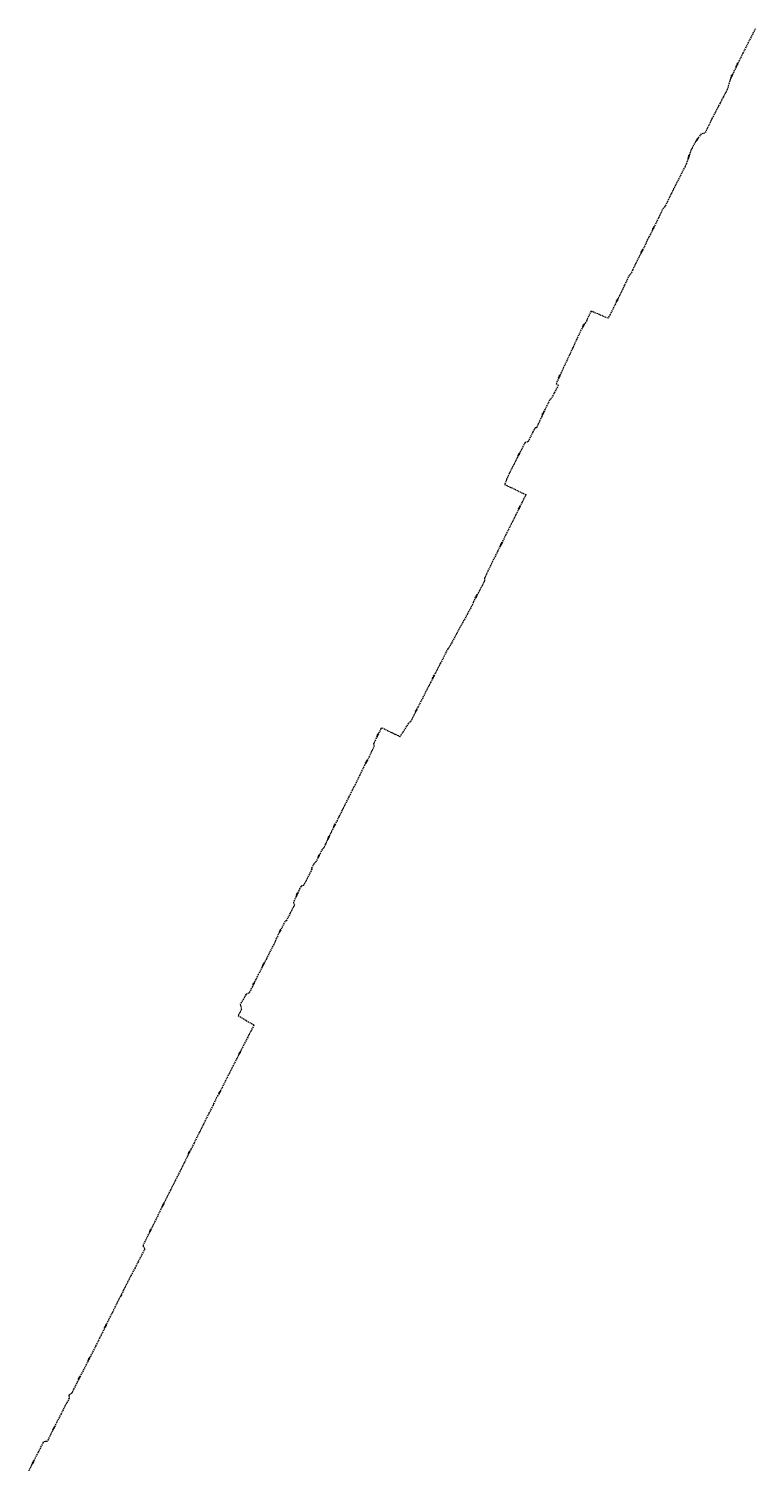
# Model space of a CAD drawing. Extents: x 7506644 to 7509529, y 5798919 to 5803521.
# Tile 25 of 25: x 7508367 to 7509529, y 5801219 to 5803521. Entities that reach past the tile are written whole.
import ezdxf

# ---------------------------------------------------------------- set-up
doc = ezdxf.new("R2010")
doc.units = 0
doc.header["$MEASUREMENT"] = 0
doc.linetypes.add('4003', pattern=[3, 2, -1])
for name, color, linetype, lineweight in [('4764_ENERGIA_OS_PRZEWODU_PROJEK', 1, 'CONTINUOUS', 18), ('4794_SPECJALNA_OS_PRZEWODU_PROJ', 7, 'CONTINUOUS', 18), ('6764', 1, 'CONTINUOUS', 18), ('6794', 7, 'CONTINUOUS', 18)]:
    doc.layers.add(name, color=color, linetype=linetype, lineweight=lineweight)
doc.styles.get("Standard").update_dxf_attribs({"font": 'simplex.shx'})

msp = doc.modelspace()

# ---------------------------------------------------------------- linework, layer by layer
at = {"layer": '4764_ENERGIA_OS_PRZEWODU_PROJEK', "linetype": '4003'}
for p, q in [((7509529.329, 5803521.399), (7509518.519, 5803499.993)), ((7509518.519, 5803499.993), (7509509.437, 5803482.122)), ((7509509.437, 5803482.122), (7509500.13, 5803463.349)), ((7509500.13, 5803463.349), (7509493.332, 5803449.422)), ((7509488.424, 5803437.31), (7509484.394, 5803424.04)), ((7509489.465, 5803440.027), (7509488.424, 5803437.31)), ((7509493.332, 5803449.422), (7509489.465, 5803440.027)), ((7509477.927, 5803411.735), (7509473.12, 5803402.583)), ((7509484.394, 5803424.04), (7509477.927, 5803411.735)), ((7509469.275, 5803395.294), (7509460.073, 5803377.648)), ((7509473.12, 5803402.583), (7509469.275, 5803395.294)), ((7509452.865, 5803362.656), (7509448.699, 5803354.111)), ((7509454.958, 5803366.888), (7509452.865, 5803362.656)), ((7509460.073, 5803377.648), (7509454.958, 5803366.888)), ((7509430.399, 5803334.963), (7509427.195, 5803328.402)), ((7509433.744, 5803340.227), (7509430.399, 5803334.963)), ((7509438.151, 5803346.696), (7509433.744, 5803340.227)), ((7509442.84, 5803353.366), (7509438.151, 5803346.696)), ((7509448.699, 5803354.111), (7509442.84, 5803353.366)), ((7509423.383, 5803318.231), (7509419.056, 5803305.379)), ((7509426.521, 5803326.983), (7509423.383, 5803318.231)), ((7509427.195, 5803328.402), (7509426.521, 5803326.983)), ((7509416.941, 5803301.101), (7509405.758, 5803278.881)), ((7509419.012, 5803305.222), (7509416.941, 5803301.101)), ((7509419.056, 5803305.379), (7509419.012, 5803305.222)), ((7509405.758, 5803278.881), (7509398.698, 5803265.107)), ((7509388.893, 5803245.202), (7509384.791, 5803236.862)), ((7509398.698, 5803265.107), (7509388.893, 5803245.202)), ((7509375.147, 5803219.684), (7509375.064, 5803219.206)), ((7509375.247, 5803220.509), (7509375.112, 5803220.178)), ((7509375.112, 5803220.178), (7509375.147, 5803219.684)), ((7509379.111, 5803228.338), (7509375.247, 5803220.509)), ((7509379.181, 5803228.939), (7509379.111, 5803228.338)), ((7509380.422, 5803231.695), (7509379.181, 5803228.939)), ((7509384.791, 5803236.862), (7509380.422, 5803231.695)), ((7509366.136, 5803201.995), (7509361.672, 5803192.924)), ((7509370.36, 5803210.563), (7509366.136, 5803201.995)), ((7509374.298, 5803218.578), (7509370.36, 5803210.563)), ((7509374.885, 5803218.842), (7509374.298, 5803218.578)), ((7509375.064, 5803219.206), (7509374.885, 5803218.842)), ((7509353.921, 5803176.842), (7509347.475, 5803164.325)), ((7509354.511, 5803178.931), (7509353.921, 5803176.842)), ((7509356.901, 5803184.128), (7509354.511, 5803178.931)), ((7509361.672, 5803192.924), (7509356.901, 5803184.128)), ((7509340.279, 5803150.46), (7509332.985, 5803135.25)), ((7509347.475, 5803164.325), (7509340.279, 5803150.46)), ((7509329.706, 5803128.449), (7509327.432, 5803126.694)), ((7509332.985, 5803135.25), (7509329.706, 5803128.449)), ((7509317.344, 5803105.157), (7509305.517, 5803081.382)), ((7509320.076, 5803111.037), (7509317.344, 5803105.157)), ((7509327.432, 5803126.694), (7509320.076, 5803111.037)), ((7509305.517, 5803081.382), (7509296.961, 5803064.126)), ((7509266.566, 5803069.585), (7509259.538, 5803054.714)), ((7509293.746, 5803058.056), (7509266.566, 5803069.585)), ((7509296.961, 5803064.126), (7509293.746, 5803058.056)), ((7509250.467, 5803039.294), (7509243.647, 5803024.743)), ((7509255.191, 5803047.339), (7509250.467, 5803039.294)), ((7509259.538, 5803054.714), (7509255.191, 5803047.339)), ((7509243.647, 5803024.743), (7509236.74, 5803009.845)), ((7509233.194, 5803002.055), (7509226.821, 5802988.465)), ((7509236.74, 5803009.845), (7509233.194, 5803002.055)), ((7509222.973, 5802980.24), (7509216.199, 5802965.681)), ((7509226.821, 5802988.465), (7509222.973, 5802980.24)), ((7509214.05, 5802951.276), (7509207.254, 5802937.9)), ((7509216.199, 5802965.681), (7509210.685, 5802953.673)), ((7509210.685, 5802953.673), (7509214.05, 5802951.276)), ((7509200.28, 5802927.182), (7509193.11, 5802912.724)), ((7509202.728, 5802929.301), (7509200.28, 5802927.182)), ((7509207.254, 5802937.9), (7509202.728, 5802929.301)), ((7509187.606, 5802900.921), (7509181.813, 5802888.552)), ((7509193.11, 5802912.724), (7509187.606, 5802900.921)), ((7509173.384, 5802875.861), (7509165.652, 5802860.729)), ((7509176.753, 5802882.608), (7509173.384, 5802875.861)), ((7509179.233, 5802882.894), (7509176.753, 5802882.608)), ((7509181.813, 5802888.552), (7509179.233, 5802882.894)), ((7509160.527, 5802858.702), (7509135.518, 5802809.733)), ((7509165.652, 5802860.729), (7509160.527, 5802858.702)), ((7509135.518, 5802809.733), (7509131.372, 5802799.919)), ((7509131.372, 5802799.919), (7509128.176, 5802792.238)), ((7509128.176, 5802792.238), (7509162.28, 5802775.911)), ((7509156.249, 5802763.877), (7509146.131, 5802743.443)), ((7509162.28, 5802775.911), (7509156.249, 5802763.877)), ((7509146.131, 5802743.443), (7509138.918, 5802729.183)), ((7509138.918, 5802729.183), (7509129.929, 5802711.304)), ((7509123.677, 5802698.784), (7509117.433, 5802686.009)), ((7509129.929, 5802711.304), (7509123.677, 5802698.784)), ((7509108.672, 5802668.659), (7509101.523, 5802653.943)), ((7509117.433, 5802686.009), (7509108.672, 5802668.659)), ((7509101.523, 5802653.943), (7509096.735, 5802643.436)), ((7509096.241, 5802638.235), (7509086.334, 5802619.101)), ((7509096.735, 5802643.436), (7509095.988, 5802642.041)), ((7509095.988, 5802642.041), (7509096.241, 5802638.235)), ((7509076.787, 5802599.874), (7509068.76, 5802585.281)), ((7509077.815, 5802603.475), (7509076.787, 5802599.874)), ((7509078.432, 5802604.459), (7509077.815, 5802603.475)), ((7509086.334, 5802619.101), (7509078.432, 5802604.459)), ((7509068.76, 5802585.281), (7509061.514, 5802572.035)), ((7509055.383, 5802560.877), (7509048.32, 5802547.907)), ((7509061.514, 5802572.035), (7509055.383, 5802560.877)), ((7509037.122, 5802529.269), (7509031.669, 5802518.144)), ((7509038.826, 5802530.615), (7509037.122, 5802529.269)), ((7509042.847, 5802537.878), (7509038.826, 5802530.615)), ((7509048.32, 5802547.907), (7509042.847, 5802537.878)), ((7509031.669, 5802518.144), (7509025.151, 5802505.449)), ((7509017.318, 5802490.256), (7509009.541, 5802475.087)), ((7509025.151, 5802505.449), (7509017.318, 5802490.256)), ((7509009.541, 5802475.087), (7509001.214, 5802458.833)), ((7509001.214, 5802458.833), (7508989.023, 5802435.238)), ((7508985.367, 5802427.617), (7508977.77, 5802412.291)), ((7508989.023, 5802435.238), (7508985.367, 5802427.617)), ((7508925.429, 5802391.56), (7508918.233, 5802376.654)), ((7508930.368, 5802401.363), (7508925.429, 5802391.56)), ((7508931.132, 5802402.832), (7508930.368, 5802401.363)), ((7508960.947, 5802388.347), (7508931.132, 5802402.832)), ((7508962.672, 5802391.766), (7508960.947, 5802388.347)), ((7508974.227, 5802410.302), (7508962.672, 5802391.766)), ((7508977.77, 5802412.291), (7508974.227, 5802410.302)), ((7508919.499, 5802373.868), (7508911.858, 5802357.313)), ((7508918.233, 5802376.654), (7508919.499, 5802373.868)), ((7508907.716, 5802349.116), (7508904.067, 5802343.109)), ((7508911.858, 5802357.313), (7508907.716, 5802349.116)), ((7508896.036, 5802326.554), (7508890.662, 5802315.399)), ((7508898.479, 5802331.672), (7508896.036, 5802326.554)), ((7508904.067, 5802343.109), (7508898.479, 5802331.672)), ((7508886.765, 5802308.043), (7508878.91, 5802292.371)), ((7508888.342, 5802310.107), (7508886.765, 5802308.043)), ((7508890.662, 5802315.399), (7508888.342, 5802310.107)), ((7508873.258, 5802280.87), (7508868.33, 5802271.001)), ((7508878.91, 5802292.371), (7508873.258, 5802280.87)), ((7508860.15, 5802254.652), (7508851.312, 5802237.207)), ((7508862.715, 5802260.426), (7508860.15, 5802254.652)), ((7508863.852, 5802262.562), (7508862.715, 5802260.426)), ((7508868.33, 5802271.001), (7508863.852, 5802262.562)), ((7508851.312, 5802237.207), (7508847.218, 5802228.7)), ((7508836.153, 5802208.253), (7508825.54, 5802187.016)), ((7508838.133, 5802209.908), (7508836.153, 5802208.253)), ((7508841.34, 5802216.461), (7508838.133, 5802209.908)), ((7508847.218, 5802228.7), (7508841.34, 5802216.461)), ((7508822.863, 5802185.264), (7508819.228, 5802177.898)), ((7508825.54, 5802187.016), (7508822.863, 5802185.264)), ((7508812.647, 5802162.451), (7508806.453, 5802150.565)), ((7508819.735, 5802176.667), (7508812.647, 5802162.451)), ((7508819.228, 5802177.898), (7508819.735, 5802176.667)), ((7508800.527, 5802145.719), (7508794.908, 5802134.026)), ((7508802.39, 5802149.28), (7508800.527, 5802145.719)), ((7508806.453, 5802150.565), (7508802.39, 5802149.28)), ((7508791.549, 5802118.772), (7508785.077, 5802106.057)), ((7508794.249, 5802132.458), (7508790.067, 5802123.114)), ((7508790.067, 5802123.114), (7508791.889, 5802119.442)), ((7508791.889, 5802119.442), (7508791.549, 5802118.772)), ((7508794.908, 5802134.026), (7508794.249, 5802132.458)), ((7508776.68, 5802093.028), (7508767.779, 5802075.443)), ((7508778.775, 5802093.782), (7508776.68, 5802093.028)), ((7508785.077, 5802106.057), (7508778.775, 5802093.782)), ((7508767.779, 5802075.443), (7508763.033, 5802066.084)), ((7508758.639, 5802056.178), (7508751.991, 5802043.33)), ((7508759.145, 5802056.673), (7508758.639, 5802056.178)), ((7508761.562, 5802061.701), (7508759.145, 5802056.673)), ((7508763.033, 5802066.084), (7508761.339, 5802062.887)), ((7508761.339, 5802062.887), (7508761.562, 5802061.701)), ((7508741.4, 5802022.554), (7508737.364, 5802014.6)), ((7508746.893, 5802033.282), (7508741.4, 5802022.554)), ((7508751.991, 5802043.33), (7508746.893, 5802033.282)), ((7508729.991, 5801999.965), (7508724.567, 5801988.832)), ((7508730.951, 5802001.861), (7508729.991, 5801999.965)), ((7508734.043, 5802007.867), (7508730.951, 5802001.861)), ((7508737.364, 5802014.6), (7508734.043, 5802007.867)), ((7508714.668, 5801976.695), (7508705.229, 5801960.258)), ((7508719.019, 5801977.901), (7508714.668, 5801976.695)), ((7508724.567, 5801988.832), (7508719.019, 5801977.901)), ((7508705.229, 5801960.258), (7508705.673, 5801958.235)), ((7508705.673, 5801958.235), (7508707.059, 5801952.339)), ((7508707.059, 5801952.339), (7508701.845, 5801942.247)), ((7508701.845, 5801942.247), (7508727.092, 5801927.005)), ((7508717.025, 5801907.893), (7508710.446, 5801894.87)), ((7508721.516, 5801916.527), (7508717.025, 5801907.893)), ((7508727.092, 5801927.005), (7508721.516, 5801916.527)), ((7508707.687, 5801889.393), (7508699.623, 5801873.558)), ((7508710.446, 5801894.87), (7508707.687, 5801889.393)), ((7508699.623, 5801873.558), (7508692.776, 5801860.075)), ((7508685.979, 5801846.887), (7508677.981, 5801831.103)), ((7508692.776, 5801860.075), (7508685.979, 5801846.887)), ((7508677.981, 5801831.103), (7508669.488, 5801814.058)), ((7508661.387, 5801798.404), (7508654.804, 5801785.499)), ((7508662.497, 5801800.774), (7508661.387, 5801798.404)), ((7508666.998, 5801810.918), (7508662.497, 5801800.774)), ((7508669.488, 5801814.058), (7508666.998, 5801810.918)), ((7508646.996, 5801769.961), (7508639.853, 5801755.693)), ((7508654.804, 5801785.499), (7508646.996, 5801769.961)), ((7508639.853, 5801755.693), (7508631.162, 5801738.281)), ((7508625.852, 5801727.839), (7508619.231, 5801714.514)), ((7508631.162, 5801738.281), (7508625.852, 5801727.839)), ((7508619.231, 5801714.514), (7508608.706, 5801693.304)), ((7508600.798, 5801677.626), (7508595.593, 5801667.309)), ((7508608.706, 5801693.304), (7508600.798, 5801677.626)), ((7508593.255, 5801662.766), (7508587.93, 5801652.066)), ((7508595.593, 5801667.309), (7508593.255, 5801662.766)), ((7508578.251, 5801632.512), (7508563.683, 5801603.083)), ((7508587.93, 5801652.066), (7508578.251, 5801632.512)), ((7508555.599, 5801586.827), (7508549.039, 5801573.858)), ((7508563.683, 5801603.083), (7508555.599, 5801586.827)), ((7508552.373, 5801568.859), (7508541.631, 5801548.35)), ((7508549.039, 5801573.858), (7508552.373, 5801568.859)), ((7508541.631, 5801548.35), (7508536.675, 5801538.734)), ((7508529.817, 5801525.595), (7508518.252, 5801502.809)), ((7508536.675, 5801538.734), (7508529.817, 5801525.595)), ((7508513.254, 5801493.017), (7508506.708, 5801479.813)), ((7508513.895, 5801493.051), (7508513.254, 5801493.017)), ((7508514.852, 5801494.786), (7508513.895, 5801493.051)), ((7508518.252, 5801502.809), (7508514.696, 5801495.602)), ((7508514.696, 5801495.602), (7508514.852, 5801494.786)), ((7508506.708, 5801479.813), (7508498.633, 5801463.785)), ((7508490.375, 5801447.062), (7508484.996, 5801436.037)), ((7508494.607, 5801455.835), (7508490.375, 5801447.062)), ((7508498.633, 5801463.785), (7508494.607, 5801455.835)), ((7508480.008, 5801426.086), (7508473.832, 5801413.875)), ((7508484.996, 5801436.037), (7508480.008, 5801426.086)), ((7508473.832, 5801413.875), (7508461.639, 5801389.77)), ((7508456.203, 5801379.08), (7508444.681, 5801356.714)), ((7508461.639, 5801389.77), (7508456.203, 5801379.08)), ((7508444.681, 5801356.714), (7508438.147, 5801343.65)), ((7508431.325, 5801335.196), (7508430.58, 5801333.639)), ((7508430.58, 5801333.639), (7508431.374, 5801330.176)), ((7508435.044, 5801337.447), (7508431.325, 5801335.196)), ((7508438.147, 5801343.65), (7508435.044, 5801337.447)), ((7508421.672, 5801311.55), (7508418.342, 5801304.812)), ((7508426.885, 5801321.755), (7508421.672, 5801311.55)), ((7508431.374, 5801330.176), (7508426.885, 5801321.755)), ((7508414.046, 5801296.654), (7508407.117, 5801282.831)), ((7508418.342, 5801304.812), (7508414.046, 5801296.654)), ((7508400.599, 5801269.935), (7508396.146, 5801260.813)), ((7508407.117, 5801282.831), (7508400.599, 5801269.935)), ((7508381.381, 5801243.135), (7508377.118, 5801234.6)), ((7508389.284, 5801258.638), (7508381.381, 5801243.135)), ((7508390.058, 5801260.103), (7508389.284, 5801258.638)), ((7508396.146, 5801260.813), (7508390.058, 5801260.103)), ((7508371.071, 5801222.652), (7508366.622, 5801213.918)), ((7508377.118, 5801234.6), (7508371.071, 5801222.652))]:
    msp.add_line(p, q, dxfattribs=at)
at = {"layer": '4794_SPECJALNA_OS_PRZEWODU_PROJ', "linetype": '4003'}
for p, q in [((7509529.329, 5803521.399), (7509518.519, 5803499.993)), ((7509518.519, 5803499.993), (7509509.437, 5803482.122)), ((7509509.437, 5803482.122), (7509500.13, 5803463.349)), ((7509500.13, 5803463.349), (7509493.332, 5803449.422)), ((7509488.424, 5803437.31), (7509484.394, 5803424.04)), ((7509489.465, 5803440.027), (7509488.424, 5803437.31)), ((7509493.332, 5803449.422), (7509489.465, 5803440.027)), ((7509477.927, 5803411.735), (7509473.12, 5803402.583)), ((7509484.394, 5803424.04), (7509477.927, 5803411.735)), ((7509469.275, 5803395.294), (7509460.073, 5803377.648)), ((7509473.12, 5803402.583), (7509469.275, 5803395.294)), ((7509452.865, 5803362.656), (7509448.699, 5803354.111)), ((7509454.958, 5803366.888), (7509452.865, 5803362.656)), ((7509460.073, 5803377.648), (7509454.958, 5803366.888)), ((7509430.399, 5803334.963), (7509427.195, 5803328.402)), ((7509433.744, 5803340.227), (7509430.399, 5803334.963)), ((7509438.151, 5803346.696), (7509433.744, 5803340.227)), ((7509442.84, 5803353.366), (7509438.151, 5803346.696)), ((7509448.699, 5803354.111), (7509442.84, 5803353.366)), ((7509423.383, 5803318.231), (7509419.056, 5803305.379)), ((7509426.521, 5803326.983), (7509423.383, 5803318.231)), ((7509427.195, 5803328.402), (7509426.521, 5803326.983)), ((7509416.941, 5803301.101), (7509405.758, 5803278.881)), ((7509419.012, 5803305.222), (7509416.941, 5803301.101)), ((7509419.056, 5803305.379), (7509419.012, 5803305.222)), ((7509405.758, 5803278.881), (7509398.698, 5803265.107)), ((7509388.893, 5803245.202), (7509384.791, 5803236.862)), ((7509398.698, 5803265.107), (7509388.893, 5803245.202)), ((7509375.147, 5803219.684), (7509375.064, 5803219.206)), ((7509375.247, 5803220.509), (7509375.112, 5803220.178)), ((7509375.112, 5803220.178), (7509375.147, 5803219.684)), ((7509379.111, 5803228.338), (7509375.247, 5803220.509)), ((7509379.181, 5803228.939), (7509379.111, 5803228.338)), ((7509380.422, 5803231.695), (7509379.181, 5803228.939)), ((7509384.791, 5803236.862), (7509380.422, 5803231.695)), ((7509366.136, 5803201.995), (7509361.672, 5803192.924)), ((7509370.36, 5803210.563), (7509366.136, 5803201.995)), ((7509374.298, 5803218.578), (7509370.36, 5803210.563)), ((7509374.885, 5803218.842), (7509374.298, 5803218.578)), ((7509375.064, 5803219.206), (7509374.885, 5803218.842)), ((7509353.921, 5803176.842), (7509347.475, 5803164.325)), ((7509354.511, 5803178.931), (7509353.921, 5803176.842)), ((7509356.901, 5803184.128), (7509354.511, 5803178.931)), ((7509361.672, 5803192.924), (7509356.901, 5803184.128)), ((7509340.279, 5803150.46), (7509332.985, 5803135.25)), ((7509347.475, 5803164.325), (7509340.279, 5803150.46)), ((7509329.706, 5803128.449), (7509327.432, 5803126.694)), ((7509332.985, 5803135.25), (7509329.706, 5803128.449)), ((7509317.344, 5803105.157), (7509305.517, 5803081.382)), ((7509320.076, 5803111.037), (7509317.344, 5803105.157)), ((7509327.432, 5803126.694), (7509320.076, 5803111.037)), ((7509305.517, 5803081.382), (7509296.961, 5803064.126)), ((7509266.566, 5803069.585), (7509259.538, 5803054.714)), ((7509293.746, 5803058.056), (7509266.566, 5803069.585)), ((7509296.961, 5803064.126), (7509293.746, 5803058.056)), ((7509250.467, 5803039.294), (7509243.647, 5803024.743)), ((7509255.191, 5803047.339), (7509250.467, 5803039.294)), ((7509259.538, 5803054.714), (7509255.191, 5803047.339)), ((7509243.647, 5803024.743), (7509236.74, 5803009.845)), ((7509233.194, 5803002.055), (7509226.821, 5802988.465)), ((7509236.74, 5803009.845), (7509233.194, 5803002.055)), ((7509222.973, 5802980.24), (7509216.199, 5802965.681)), ((7509226.821, 5802988.465), (7509222.973, 5802980.24)), ((7509214.05, 5802951.276), (7509207.254, 5802937.9)), ((7509216.199, 5802965.681), (7509210.685, 5802953.673)), ((7509210.685, 5802953.673), (7509214.05, 5802951.276)), ((7509200.28, 5802927.182), (7509193.11, 5802912.724)), ((7509202.728, 5802929.301), (7509200.28, 5802927.182)), ((7509207.254, 5802937.9), (7509202.728, 5802929.301)), ((7509187.606, 5802900.921), (7509181.813, 5802888.552)), ((7509193.11, 5802912.724), (7509187.606, 5802900.921)), ((7509173.384, 5802875.861), (7509165.652, 5802860.729)), ((7509176.753, 5802882.608), (7509173.384, 5802875.861)), ((7509179.233, 5802882.894), (7509176.753, 5802882.608)), ((7509181.813, 5802888.552), (7509179.233, 5802882.894)), ((7509160.527, 5802858.702), (7509135.518, 5802809.733)), ((7509165.652, 5802860.729), (7509160.527, 5802858.702)), ((7509135.518, 5802809.733), (7509131.372, 5802799.919)), ((7509131.372, 5802799.919), (7509128.176, 5802792.238)), ((7509128.176, 5802792.238), (7509162.28, 5802775.911)), ((7509156.249, 5802763.877), (7509146.131, 5802743.443)), ((7509162.28, 5802775.911), (7509156.249, 5802763.877)), ((7509146.131, 5802743.443), (7509138.918, 5802729.183)), ((7509138.918, 5802729.183), (7509129.929, 5802711.304)), ((7509123.677, 5802698.784), (7509117.433, 5802686.009)), ((7509129.929, 5802711.304), (7509123.677, 5802698.784)), ((7509108.672, 5802668.659), (7509101.523, 5802653.943)), ((7509117.433, 5802686.009), (7509108.672, 5802668.659)), ((7509101.523, 5802653.943), (7509096.735, 5802643.436)), ((7509096.241, 5802638.235), (7509086.334, 5802619.101)), ((7509096.735, 5802643.436), (7509095.988, 5802642.041)), ((7509095.988, 5802642.041), (7509096.241, 5802638.235)), ((7509076.787, 5802599.874), (7509068.76, 5802585.281)), ((7509077.815, 5802603.475), (7509076.787, 5802599.874)), ((7509078.432, 5802604.459), (7509077.815, 5802603.475)), ((7509086.334, 5802619.101), (7509078.432, 5802604.459)), ((7509068.76, 5802585.281), (7509061.514, 5802572.035)), ((7509055.383, 5802560.877), (7509048.32, 5802547.907)), ((7509061.514, 5802572.035), (7509055.383, 5802560.877)), ((7509037.122, 5802529.269), (7509031.669, 5802518.144)), ((7509038.826, 5802530.615), (7509037.122, 5802529.269)), ((7509042.847, 5802537.878), (7509038.826, 5802530.615)), ((7509048.32, 5802547.907), (7509042.847, 5802537.878)), ((7509031.669, 5802518.144), (7509025.151, 5802505.449)), ((7509017.318, 5802490.256), (7509009.541, 5802475.087)), ((7509025.151, 5802505.449), (7509017.318, 5802490.256)), ((7509009.541, 5802475.087), (7509001.214, 5802458.833)), ((7509001.214, 5802458.833), (7508989.023, 5802435.238)), ((7508985.367, 5802427.617), (7508977.77, 5802412.291)), ((7508989.023, 5802435.238), (7508985.367, 5802427.617)), ((7508925.429, 5802391.56), (7508918.233, 5802376.654)), ((7508930.368, 5802401.363), (7508925.429, 5802391.56)), ((7508931.132, 5802402.832), (7508930.368, 5802401.363)), ((7508960.947, 5802388.347), (7508931.132, 5802402.832)), ((7508962.672, 5802391.766), (7508960.947, 5802388.347)), ((7508974.227, 5802410.302), (7508962.672, 5802391.766)), ((7508977.77, 5802412.291), (7508974.227, 5802410.302)), ((7508919.499, 5802373.868), (7508911.858, 5802357.313)), ((7508918.233, 5802376.654), (7508919.499, 5802373.868)), ((7508907.716, 5802349.116), (7508904.067, 5802343.109)), ((7508911.858, 5802357.313), (7508907.716, 5802349.116)), ((7508896.036, 5802326.554), (7508890.662, 5802315.399)), ((7508898.479, 5802331.672), (7508896.036, 5802326.554)), ((7508904.067, 5802343.109), (7508898.479, 5802331.672)), ((7508886.765, 5802308.043), (7508878.91, 5802292.371)), ((7508888.342, 5802310.107), (7508886.765, 5802308.043)), ((7508890.662, 5802315.399), (7508888.342, 5802310.107)), ((7508873.258, 5802280.87), (7508868.33, 5802271.001)), ((7508878.91, 5802292.371), (7508873.258, 5802280.87)), ((7508860.15, 5802254.652), (7508851.312, 5802237.207)), ((7508862.715, 5802260.426), (7508860.15, 5802254.652)), ((7508863.852, 5802262.562), (7508862.715, 5802260.426)), ((7508868.33, 5802271.001), (7508863.852, 5802262.562)), ((7508851.312, 5802237.207), (7508847.218, 5802228.7)), ((7508836.153, 5802208.253), (7508825.54, 5802187.016)), ((7508838.133, 5802209.908), (7508836.153, 5802208.253)), ((7508841.34, 5802216.461), (7508838.133, 5802209.908)), ((7508847.218, 5802228.7), (7508841.34, 5802216.461)), ((7508822.863, 5802185.264), (7508819.228, 5802177.898)), ((7508825.54, 5802187.016), (7508822.863, 5802185.264)), ((7508812.647, 5802162.451), (7508806.453, 5802150.565)), ((7508819.735, 5802176.667), (7508812.647, 5802162.451)), ((7508819.228, 5802177.898), (7508819.735, 5802176.667)), ((7508800.527, 5802145.719), (7508794.908, 5802134.026)), ((7508802.39, 5802149.28), (7508800.527, 5802145.719)), ((7508806.453, 5802150.565), (7508802.39, 5802149.28)), ((7508791.549, 5802118.772), (7508785.077, 5802106.057)), ((7508794.249, 5802132.458), (7508790.067, 5802123.114)), ((7508790.067, 5802123.114), (7508791.889, 5802119.442)), ((7508791.889, 5802119.442), (7508791.549, 5802118.772)), ((7508794.908, 5802134.026), (7508794.249, 5802132.458)), ((7508776.68, 5802093.028), (7508767.779, 5802075.443)), ((7508778.775, 5802093.782), (7508776.68, 5802093.028)), ((7508785.077, 5802106.057), (7508778.775, 5802093.782)), ((7508767.779, 5802075.443), (7508763.033, 5802066.084)), ((7508758.639, 5802056.178), (7508751.991, 5802043.33)), ((7508759.145, 5802056.673), (7508758.639, 5802056.178)), ((7508761.562, 5802061.701), (7508759.145, 5802056.673)), ((7508763.033, 5802066.084), (7508761.339, 5802062.887)), ((7508761.339, 5802062.887), (7508761.562, 5802061.701)), ((7508741.4, 5802022.554), (7508737.364, 5802014.6)), ((7508746.893, 5802033.282), (7508741.4, 5802022.554)), ((7508751.991, 5802043.33), (7508746.893, 5802033.282)), ((7508729.991, 5801999.965), (7508724.567, 5801988.832)), ((7508730.951, 5802001.861), (7508729.991, 5801999.965)), ((7508734.043, 5802007.867), (7508730.951, 5802001.861)), ((7508737.364, 5802014.6), (7508734.043, 5802007.867)), ((7508714.668, 5801976.695), (7508705.229, 5801960.258)), ((7508719.019, 5801977.901), (7508714.668, 5801976.695)), ((7508724.567, 5801988.832), (7508719.019, 5801977.901)), ((7508705.229, 5801960.258), (7508705.673, 5801958.235)), ((7508705.673, 5801958.235), (7508707.059, 5801952.339)), ((7508707.059, 5801952.339), (7508701.845, 5801942.247)), ((7508701.845, 5801942.247), (7508727.092, 5801927.005)), ((7508717.025, 5801907.893), (7508710.446, 5801894.87)), ((7508721.516, 5801916.527), (7508717.025, 5801907.893)), ((7508727.092, 5801927.005), (7508721.516, 5801916.527)), ((7508707.687, 5801889.393), (7508699.623, 5801873.558)), ((7508710.446, 5801894.87), (7508707.687, 5801889.393)), ((7508699.623, 5801873.558), (7508692.776, 5801860.075)), ((7508685.979, 5801846.887), (7508677.981, 5801831.103)), ((7508692.776, 5801860.075), (7508685.979, 5801846.887)), ((7508677.981, 5801831.103), (7508669.488, 5801814.058)), ((7508661.387, 5801798.404), (7508654.804, 5801785.499)), ((7508662.497, 5801800.774), (7508661.387, 5801798.404)), ((7508666.998, 5801810.918), (7508662.497, 5801800.774)), ((7508669.488, 5801814.058), (7508666.998, 5801810.918)), ((7508646.996, 5801769.961), (7508639.853, 5801755.693)), ((7508654.804, 5801785.499), (7508646.996, 5801769.961)), ((7508639.853, 5801755.693), (7508631.162, 5801738.281)), ((7508625.852, 5801727.839), (7508619.231, 5801714.514)), ((7508631.162, 5801738.281), (7508625.852, 5801727.839)), ((7508619.231, 5801714.514), (7508608.706, 5801693.304)), ((7508600.798, 5801677.626), (7508595.593, 5801667.309)), ((7508608.706, 5801693.304), (7508600.798, 5801677.626)), ((7508593.255, 5801662.766), (7508587.93, 5801652.066)), ((7508595.593, 5801667.309), (7508593.255, 5801662.766)), ((7508578.251, 5801632.512), (7508563.683, 5801603.083)), ((7508587.93, 5801652.066), (7508578.251, 5801632.512)), ((7508555.599, 5801586.827), (7508549.039, 5801573.858)), ((7508563.683, 5801603.083), (7508555.599, 5801586.827)), ((7508552.373, 5801568.859), (7508541.631, 5801548.35)), ((7508549.039, 5801573.858), (7508552.373, 5801568.859)), ((7508541.631, 5801548.35), (7508536.675, 5801538.734)), ((7508529.817, 5801525.595), (7508518.252, 5801502.809)), ((7508536.675, 5801538.734), (7508529.817, 5801525.595)), ((7508513.254, 5801493.017), (7508506.708, 5801479.813)), ((7508513.895, 5801493.051), (7508513.254, 5801493.017)), ((7508514.852, 5801494.786), (7508513.895, 5801493.051)), ((7508518.252, 5801502.809), (7508514.696, 5801495.602)), ((7508514.696, 5801495.602), (7508514.852, 5801494.786)), ((7508506.708, 5801479.813), (7508498.633, 5801463.785)), ((7508490.375, 5801447.062), (7508484.996, 5801436.037)), ((7508494.607, 5801455.835), (7508490.375, 5801447.062)), ((7508498.633, 5801463.785), (7508494.607, 5801455.835)), ((7508480.008, 5801426.086), (7508473.832, 5801413.875)), ((7508484.996, 5801436.037), (7508480.008, 5801426.086)), ((7508473.832, 5801413.875), (7508461.639, 5801389.77)), ((7508456.203, 5801379.08), (7508444.681, 5801356.714)), ((7508461.639, 5801389.77), (7508456.203, 5801379.08)), ((7508444.681, 5801356.714), (7508438.147, 5801343.65)), ((7508431.325, 5801335.196), (7508430.58, 5801333.639)), ((7508430.58, 5801333.639), (7508431.374, 5801330.176)), ((7508435.044, 5801337.447), (7508431.325, 5801335.196)), ((7508438.147, 5801343.65), (7508435.044, 5801337.447)), ((7508421.672, 5801311.55), (7508418.342, 5801304.812)), ((7508426.885, 5801321.755), (7508421.672, 5801311.55)), ((7508431.374, 5801330.176), (7508426.885, 5801321.755)), ((7508414.046, 5801296.654), (7508407.117, 5801282.831)), ((7508418.342, 5801304.812), (7508414.046, 5801296.654)), ((7508400.599, 5801269.935), (7508396.146, 5801260.813)), ((7508407.117, 5801282.831), (7508400.599, 5801269.935)), ((7508381.381, 5801243.135), (7508377.118, 5801234.6)), ((7508389.284, 5801258.638), (7508381.381, 5801243.135)), ((7508390.058, 5801260.103), (7508389.284, 5801258.638)), ((7508396.146, 5801260.813), (7508390.058, 5801260.103)), ((7508371.071, 5801222.652), (7508366.622, 5801213.918)), ((7508377.118, 5801234.6), (7508371.071, 5801222.652))]:
    msp.add_line(p, q, dxfattribs=at)

# ---------------------------------------------------------------- texts
at = {"layer": '6764', "oblique": 15, "width": 0.8}
for rotation, p in [(64.192283, (7509499.068, 5803460.198)), (71.211532, (7509422.271, 5803313.44)), (63.152756, (7509346.543, 5803161.869)), (63.152756, (7509188.532, 5802902.621)), (63.152756, (7509121.561, 5802693.462)), (63.152756, (7509012.867, 5802480.796)), (63.152756, (7508923.727, 5802387.585)), (63.152756, (7508845.328, 5802223.96)), (63.152756, (7508795.16, 5802133.854)), (63.152756, (7508740.564, 5802020.141)), (63.152756, (7508671.005, 5801816.475)), (63.152756, (7508580.388, 5801636.087)), (63.152756, (7508461.552, 5801389.102))]:
    msp.add_text('eS-903/20', height=0.9, rotation=rotation, dxfattribs=at).set_placement(p)
at = {"layer": '6794', "oblique": 15, "width": 0.8}
for rotation, p in [(69.273944, (7509490.786, 5803442.432)), (55.7669, (7509434.512, 5803340.726)), (63.435163, (7509365.396, 5803199.534)), (63.435163, (7509307.476, 5803084.261)), (63.435163, (7509253.366, 5803043.547)), (63.435163, (7509214.974, 5802962.343)), (63.435163, (7509149.971, 5802837.037)), (63.435163, (7509150.655, 5802752.043)), (63.435163, (7509081.914, 5802610.238)), (63.435163, (7508985.748, 5802427.623)), (63.435163, (7508905.821, 5802345.087)), (63.435163, (7508854.697, 5802243.359)), (63.435163, (7508829.613, 5802194.445)), (63.435163, (7508767.704, 5802074.582)), (63.435163, (7508725.801, 5801990.731)), (63.435163, (7508703.292, 5801879.882)), (63.435163, (7508622.315, 5801720.237)), (63.435163, (7508560.091, 5801595.394)), (63.435163, (7508488.628, 5801442.591)), (63.435163, (7508446.356, 5801359.579)), (63.435163, (7508405.289, 5801278.532)), (63.435163, (7508372.471, 5801224.227))]:
    msp.add_text('i-903/20', height=0.9, rotation=rotation, dxfattribs=at).set_placement(p)

doc.saveas('drawing.dxf')
